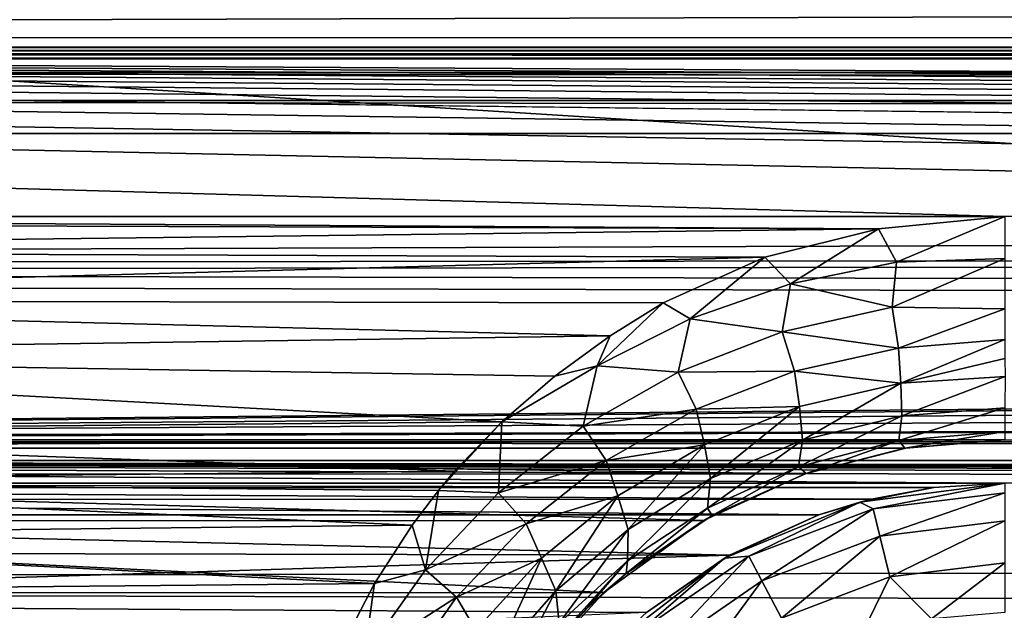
# Model space of a CAD drawing. Header units: metres. Extents: x -95 to 103, y -12 to 12.
# Tile 77 of 256: x -81.48 to -79.2, y 8.15 to 9.51. Entities that reach past the tile are written whole.
import ezdxf

# ---------------------------------------------------------------- set-up
doc = ezdxf.new("R2010")
doc.units = ezdxf.units.M
doc.layers.add('solid_P74500', color=7, linetype='CONTINUOUS')
doc.layers.add('solid_P74500_01', color=7, linetype='CONTINUOUS')

msp = doc.modelspace()

# ---------------------------------------------------------------- linework, layer by layer
at = {"layer": 'solid_P74500'}
for points in [[(92.5, 10.0152, -7.478519), (-94.018356, 9.477332, -8.150471), (-94.018356, 10.085306, -7.38489)], [(92.5, 10.0152, -7.478519), (92.5, 9.409225, -8.228889), (-94.018356, 9.477332, -8.150471)], [(92.5, 9.169497, 8.495161), (92.5, 9.793223, 7.7681), (-94.018356, 9.577682, 8.03231)], [(-12.2, 5.05, 0.5), (-11.7, 9.776363, 0.5), (-88, 9.776363, 0.5)], [(-12.2, 5.05, 0.5), (-88, 9.776363, 0.5), (-88, 5.05, 0.5)], [(92.5, 9.169497, 8.495161), (-94.018356, 9.577682, 8.03231), (-94.018356, 8.920666, 8.756239)], [(-86.199997, 9.423205, -4.3), (-87.224998, 9.55, -4.3), (-12.775, 9.55, -4.3)], [(-86.199997, 9.423205, -4.3), (-12.775, 9.55, -4.3), (-13.8, 9.423205, -4.3)], [(-74.200005, 9.057376, -8.614751), (-79.200005, 9.057376, -8.614751), (-94.018356, 9.477332, -8.150471)], [(-84.200005, 9.057376, -8.614751), (-94.018356, 9.477332, -8.150471), (-79.200005, 9.057376, -8.614751)], [(-69.200005, 9.057376, -8.614751), (-74.200005, 9.057376, -8.614751), (-94.018356, 9.477332, -8.150471)], [(-64.200005, 9.057376, -8.614751), (-69.200005, 9.057376, -8.614751), (-94.018356, 9.477332, -8.150471)], [(-59.200005, 9.057376, -8.614751), (-64.200005, 9.057376, -8.614751), (-94.018356, 9.477332, -8.150471)], [(-54.200005, 9.057376, -8.614751), (-59.200005, 9.057376, -8.614751), (-94.018356, 9.477332, -8.150471)], [(-49.200005, 9.057376, -8.614751), (-54.200005, 9.057376, -8.614751), (-94.018356, 9.477332, -8.150471)], [(-44.200005, 9.057376, -8.614751), (-49.200005, 9.057376, -8.614751), (-94.018356, 9.477332, -8.150471)], [(-39.200005, 9.057376, -8.614751), (-44.200005, 9.057376, -8.614751), (-94.018356, 9.477332, -8.150471)], [(-34.200005, 9.057376, -8.614751), (-39.200005, 9.057376, -8.614751), (-94.018356, 9.477332, -8.150471)], [(-29.200006, 9.057376, -8.614751), (-34.200005, 9.057376, -8.614751), (-94.018356, 9.477332, -8.150471)], [(-24.200006, 9.057376, -8.614751), (-29.200006, 9.057376, -8.614751), (-94.018356, 9.477332, -8.150471)], [(-19.200006, 9.057376, -8.614751), (-24.200006, 9.057376, -8.614751), (-94.018356, 9.477332, -8.150471)], [(-86.199997, 9.44173, -4.343083), (-13.8, 9.443185, -4.348236), (-13.8, 9.45, -4.4)], [(-86.199997, 9.45, -4.4), (-86.199997, 9.44173, -4.343083), (-13.8, 9.45, -4.4)], [(-86.199997, 9.45, -5), (-86.199997, 9.45, -4.4), (-13.8, 9.45, -4.4)], [(-13.8, 9.45, -5), (-86.199997, 9.45, -5), (-13.8, 9.45, -4.4)], [(-13.8, 9.434836, -5.076392), (-86.199997, 9.434776, -5.076537), (-86.199997, 9.45, -5)], [(-13.8, 9.434836, -5.076392), (-86.199997, 9.45, -5), (-13.8, 9.45, -5)], [(-13.8, 9.443185, -4.348236), (-86.199997, 9.423205, -4.3), (-13.8, 9.423205, -4.3)], [(-86.199997, 9.44173, -4.343083), (-86.199997, 9.423205, -4.3), (-13.8, 9.443185, -4.348236)], [(-13.8, 9.391477, -5.141366), (-86.199997, 9.434776, -5.076537), (-13.8, 9.434836, -5.076392)], [(-13.8, 9.391477, -5.141366), (-86.199997, 9.391366, -5.141477), (-86.199997, 9.434776, -5.076537)], [(-13.8, 9.391477, -5.141366), (-13.8, 9.326537, -5.184776), (-86.199997, 9.391366, -5.141477)], [(-13.8, 9.326537, -5.184776), (-86.199997, 9.326391, -5.184836), (-86.199997, 9.391366, -5.141477)], [(-13.8, 9.326537, -5.184776), (-13.8, 9.25, -5.2), (-86.199997, 9.326391, -5.184836)], [(-13.8, 9.25, -5.2), (-86.199997, 9.25, -5.2), (-86.199997, 9.326391, -5.184836)], [(-13.8, 9.25, -5.2), (-86.995445, 8.535221, -5.2), (-86.199997, 9.25, -5.2)], [(-13.8, 9.25, -5.2), (-13.566045, 9.214799, -5.2), (-86.995445, 8.535221, -5.2)], [(-13.566045, 9.214799, -5.2), (-13.35684, 9.115801, -5.2), (-86.995445, 8.535221, -5.2)], [(92.5, 8.487373, 9.175829), (92.5, 9.169497, 8.495161), (-94.018356, 8.920666, 8.756239)], [(-84.199997, 8.54, -7.701844), (92.5, 9.145422, -6.971025), (-92.5, 8.940191, -7.233159)], [(-13.35684, 9.115801, -5.2), (-13.185196, 8.961563, -5.2), (-86.995445, 8.535221, -5.2)], [(-84.200005, 9.057376, -8.614751), (-79.200005, 9.057376, -8.614751), (-79.493057, 9.02928, -8.644195)], [(-83.960747, 9.043484, -8.629334), (-84.200005, 9.057376, -8.614751), (-79.493057, 9.02928, -8.644195)], [(-83.700356, 8.978143, -8.697296), (-83.960747, 9.043484, -8.629334), (-79.493057, 9.02928, -8.644195)], [(-79.451721, 8.951935, -8.698801), (-79.493057, 9.02928, -8.644195), (-79.200005, 9.057376, -8.614751)], [(-79.199982, 8.960335, -8.682782), (-79.451721, 8.951935, -8.698801), (-79.200005, 9.057376, -8.614751)], [(-83.700356, 8.978143, -8.697296), (-79.493057, 9.02928, -8.644195), (-79.756615, 8.963315, -8.712577)], [(-79.696877, 8.901903, -8.755844), (-79.756615, 8.963315, -8.712577), (-79.493057, 9.02928, -8.644195)], [(-79.451721, 8.951935, -8.698801), (-79.696877, 8.901903, -8.755844), (-79.493057, 9.02928, -8.644195)], [(-83.427826, 8.864437, -8.813158), (-83.700356, 8.978143, -8.697296), (-79.756615, 8.963315, -8.712577)], [(-13.185196, 8.961563, -5.2), (-13.064476, 8.764095, -5.2), (-86.995445, 8.535221, -5.2)], [(-83.427826, 8.864437, -8.813158), (-79.756615, 8.963315, -8.712577), (-79.99247, 8.857634, -8.819996)], [(-79.929535, 8.820606, -8.844933), (-79.99247, 8.857634, -8.819996), (-79.756615, 8.963315, -8.712577)], [(-79.696877, 8.901903, -8.755844), (-79.929535, 8.820606, -8.844933), (-79.756615, 8.963315, -8.712577)], [(-79.461746, 8.847548, -8.731838), (-79.696877, 8.901903, -8.755844), (-79.451721, 8.951935, -8.698801)], [(-79.461746, 8.847548, -8.731838), (-79.451721, 8.951935, -8.698801), (-79.199982, 8.960335, -8.682782)], [(-79.199982, 8.960335, -8.682782), (-79.199966, 8.843924, -8.707972), (-79.461746, 8.847548, -8.731838)], [(92.5, 8.487373, 9.175829), (-94.018356, 8.920666, 8.756239), (-94.018356, 8.209083, 9.426609)], [(-79.716583, 8.790494, -8.803429), (-79.929535, 8.820606, -8.844933), (-79.696877, 8.901903, -8.755844)], [(-79.461746, 8.847548, -8.731838), (-79.716583, 8.790494, -8.803429), (-79.696877, 8.901903, -8.755844)], [(-83.427826, 8.864437, -8.813158), (-79.99247, 8.857634, -8.819996), (-80.115219, 8.781263, -8.896033)], [(-83.21125, 8.735947, -8.940538), (-83.427826, 8.864437, -8.813158), (-80.115219, 8.781263, -8.896033)], [(-80.144966, 8.711357, -8.958886), (-80.115219, 8.781263, -8.896033), (-79.99247, 8.857634, -8.819996)], [(-79.929535, 8.820606, -8.844933), (-80.144966, 8.711357, -8.958886), (-79.99247, 8.857634, -8.819996)], [(-79.446915, 8.752792, -8.725297), (-79.716583, 8.790494, -8.803429), (-79.461746, 8.847548, -8.731838)], [(-79.446915, 8.752792, -8.725297), (-79.461746, 8.847548, -8.731838), (-79.199966, 8.843924, -8.707972)], [(-79.199966, 8.843924, -8.707972), (-79.199959, 8.772922, -8.700407), (-79.446915, 8.752792, -8.725297)], [(-79.957397, 8.697297, -8.913805), (-80.144966, 8.711357, -8.958886), (-79.929535, 8.820606, -8.844933)], [(-79.716583, 8.790494, -8.803429), (-79.957397, 8.697297, -8.913805), (-79.929535, 8.820606, -8.844933)], [(-79.687653, 8.699052, -8.798007), (-79.957397, 8.697297, -8.913805), (-79.716583, 8.790494, -8.803429)], [(-79.446915, 8.752792, -8.725297), (-79.687653, 8.699052, -8.798007), (-79.716583, 8.790494, -8.803429)], [(-83.21125, 8.735947, -8.940538), (-80.115219, 8.781263, -8.896033), (-80.243202, 8.687765, -8.987366)], [(-80.144966, 8.711357, -8.958886), (-80.243202, 8.687765, -8.987366), (-80.115219, 8.781263, -8.896033)], [(-79.441643, 8.671274, -8.694287), (-79.446915, 8.752792, -8.725297), (-79.199959, 8.772922, -8.700407)], [(-79.199959, 8.728601, -8.686563), (-79.441643, 8.671274, -8.694287), (-79.199959, 8.772922, -8.700407)], [(-13.064476, 8.764095, -5.2), (-13.004552, 8.535221, -5.2), (-86.995445, 8.535221, -5.2)], [(-79.441643, 8.671274, -8.694287), (-79.687653, 8.699052, -8.798007), (-79.446915, 8.752792, -8.725297)], [(-83.21125, 8.735947, -8.940538), (-80.243202, 8.687765, -8.987366), (-80.366447, 8.581667, -9.088729)], [(-83.009827, 8.558819, -9.110249), (-83.21125, 8.735947, -8.940538), (-80.366447, 8.581667, -9.088729)], [(-79.199959, 8.728601, -8.686563), (-79.199951, 8.687284, -8.666237), (-79.441643, 8.671274, -8.694287)], [(-80.144966, 8.711357, -8.958886), (-80.366447, 8.581667, -9.088729), (-80.243202, 8.687765, -8.987366)], [(-80.17762, 8.571609, -9.052834), (-80.366447, 8.581667, -9.088729), (-80.144966, 8.711357, -8.958886)], [(-79.957397, 8.697297, -8.913805), (-80.17762, 8.571609, -9.052834), (-80.144966, 8.711357, -8.958886)], [(-79.91555, 8.611007, -8.909893), (-80.17762, 8.571609, -9.052834), (-79.957397, 8.697297, -8.913805)], [(-79.687653, 8.699052, -8.798007), (-79.91555, 8.611007, -8.909893), (-79.957397, 8.697297, -8.913805)], [(-79.676208, 8.617039, -8.770586), (-79.91555, 8.611007, -8.909893), (-79.687653, 8.699052, -8.798007)], [(-79.441643, 8.671274, -8.694287), (-79.676208, 8.617039, -8.770586), (-79.687653, 8.699052, -8.798007)], [(-79.439163, 8.595643, -8.634041), (-79.441643, 8.671274, -8.694287), (-79.199951, 8.687284, -8.666237)], [(-79.199959, 8.614271, -8.605644), (-79.439163, 8.595643, -8.634041), (-79.199951, 8.687284, -8.666237)], [(-79.669052, 8.539704, -8.712976), (-79.676208, 8.617039, -8.770586), (-79.441643, 8.671274, -8.694287)], [(-79.439163, 8.595643, -8.634041), (-79.669052, 8.539704, -8.712976), (-79.441643, 8.671274, -8.694287)], [(-79.91555, 8.611007, -8.909893), (-80.124184, 8.491942, -9.050558), (-80.17762, 8.571609, -9.052834)], [(-79.896744, 8.528881, -8.887128), (-80.124184, 8.491942, -9.050558), (-79.91555, 8.611007, -8.909893)], [(-79.676208, 8.617039, -8.770586), (-79.896744, 8.528881, -8.887128), (-79.91555, 8.611007, -8.909893)], [(-79.882225, 8.450442, -8.832457), (-79.896744, 8.528881, -8.887128), (-79.676208, 8.617039, -8.770586)], [(-79.669052, 8.539704, -8.712976), (-79.882225, 8.450442, -8.832457), (-79.676208, 8.617039, -8.770586)], [(-79.445946, 8.538467, -8.544914), (-79.439163, 8.595643, -8.634041), (-79.199959, 8.614271, -8.605644)], [(-79.199966, 8.559706, -8.514988), (-79.445946, 8.538467, -8.544914), (-79.199959, 8.614271, -8.605644)], [(-83.009827, 8.558819, -9.110249), (-80.366447, 8.581667, -9.088729), (-80.475739, 8.467224, -9.19544)], [(-80.366447, 8.581667, -9.088729), (-80.512749, 8.422978, -9.235986), (-80.475739, 8.467224, -9.19544)], [(-80.373718, 8.417471, -9.212131), (-80.512749, 8.422978, -9.235986), (-80.366447, 8.581667, -9.088729)], [(-80.17762, 8.571609, -9.052834), (-80.373718, 8.417471, -9.212131), (-80.366447, 8.581667, -9.088729)], [(-79.678604, 8.477234, -8.627752), (-79.669052, 8.539704, -8.712976), (-79.439163, 8.595643, -8.634041)], [(-79.445946, 8.538467, -8.544914), (-79.678604, 8.477234, -8.627752), (-79.439163, 8.595643, -8.634041)], [(-82.906006, 8.443342, -9.217374), (-83.009827, 8.558819, -9.110249), (-80.475739, 8.467224, -9.19544)], [(-80.124184, 8.491942, -9.050558), (-80.373718, 8.417471, -9.212131), (-80.17762, 8.571609, -9.052834)], [(-79.199966, 8.559706, -8.514988), (-79.432388, 8.520578, -8.433332), (-79.445946, 8.538467, -8.544914)], [(-79.199966, 8.559706, -8.514988), (-79.199997, 8.54, -8.407997), (-79.432388, 8.520578, -8.433332)], [(-83.969208, 8.520817, -7.723062), (-79.199997, 8.54, -7.701844), (-84.199997, 8.54, -7.701844)], [(-83.969208, 8.520817, -7.723062), (-79.429855, 8.520978, -7.722884), (-79.199997, 8.54, -7.701844)], [(-79.889435, 8.382146, -8.751585), (-79.882225, 8.450442, -8.832457), (-79.669052, 8.539704, -8.712976)], [(-79.678604, 8.477234, -8.627752), (-79.889435, 8.382146, -8.751585), (-79.669052, 8.539704, -8.712976)], [(-79.445946, 8.538467, -8.544914), (-79.660843, 8.461979, -8.506461), (-79.678604, 8.477234, -8.627752)], [(-79.445946, 8.538467, -8.544914), (-79.432388, 8.520578, -8.433332), (-79.660843, 8.461979, -8.506461)], [(-79.432388, 8.520578, -8.433332), (-79.199997, 8.54, -8.407997), (-79.429855, 8.520978, -7.722884)], [(-79.199997, 8.54, -8.407997), (-79.199997, 8.54, -7.701844), (-79.429855, 8.520978, -7.722884)], [(-87, 8.49261, -5.204592), (-86.995445, 8.535221, -5.2), (-13, 8.492611, -5.204592)], [(-86.995445, 8.535221, -5.2), (-13.004552, 8.535221, -5.2), (-13, 8.492611, -5.204592)], [(-83.969208, 8.520817, -7.723062), (-79.663185, 8.461158, -7.788376), (-79.429855, 8.520978, -7.722884)], [(-83.969208, 8.520817, -7.723062), (-83.73526, 8.460627, -7.788954), (-79.663185, 8.461158, -7.788376)], [(-79.896744, 8.528881, -8.887128), (-80.097191, 8.410545, -9.032645), (-80.124184, 8.491942, -9.050558)], [(-80.07357, 8.332653, -8.980428), (-80.097191, 8.410545, -9.032645), (-79.896744, 8.528881, -8.887128)], [(-79.882225, 8.450442, -8.832457), (-80.07357, 8.332653, -8.980428), (-79.896744, 8.528881, -8.887128)], [(-79.432388, 8.520578, -8.433332), (-79.429855, 8.520978, -7.722884), (-79.663185, 8.461158, -7.788376)], [(-79.660843, 8.461979, -8.506461), (-79.432388, 8.520578, -8.433332), (-79.663185, 8.461158, -7.788376)], [(-44.200001, 8.44, -5.224123), (-87, 8.49261, -5.204592), (-13, 8.492611, -5.204592)], [(-87, 8.49261, -5.204592), (-79.199997, 8.44, -5.224123), (-84.199997, 8.44, -5.224123)], [(-87, 8.49261, -5.204592), (-74.199997, 8.44, -5.224123), (-79.199997, 8.44, -5.224123)], [(-87, 8.49261, -5.204592), (-69.199997, 8.44, -5.224123), (-74.199997, 8.44, -5.224123)], [(-87, 8.49261, -5.204592), (-64.199997, 8.44, -5.224123), (-69.199997, 8.44, -5.224123)], [(-87, 8.49261, -5.204592), (-59.200001, 8.44, -5.224123), (-64.199997, 8.44, -5.224123)], [(-87, 8.49261, -5.204592), (-54.200001, 8.44, -5.224123), (-59.200001, 8.44, -5.224123)], [(-87, 8.49261, -5.204592), (-49.200001, 8.44, -5.224123), (-54.200001, 8.44, -5.224123)], [(-87, 8.49261, -5.204592), (-44.200001, 8.44, -5.224123), (-49.200001, 8.44, -5.224123)], [(-80.124184, 8.491942, -9.050558), (-80.310074, 8.34565, -9.211479), (-80.373718, 8.417471, -9.212131)], [(-80.097191, 8.410545, -9.032645), (-80.310074, 8.34565, -9.211479), (-80.124184, 8.491942, -9.050558)], [(92.5, 7.752533, 9.805175), (92.5, 8.487373, 9.175829), (-94.018356, 8.209083, 9.426609)], [(-79.678604, 8.477234, -8.627752), (-79.87854, 8.364573, -8.626897), (-79.889435, 8.382146, -8.751585)], [(-79.678604, 8.477234, -8.627752), (-79.660843, 8.461979, -8.506461), (-79.87854, 8.364573, -8.626897)], [(-83.73526, 8.460627, -7.788954), (-79.89901, 8.353099, -7.904159), (-79.663185, 8.461158, -7.788376)], [(-83.73526, 8.460627, -7.788954), (-83.499878, 8.352461, -7.904833), (-79.89901, 8.353099, -7.904159)], [(-82.906006, 8.443342, -9.217374), (-80.475739, 8.467224, -9.19544), (-80.512749, 8.422978, -9.235986)], [(-80.074623, 8.259929, -8.903189), (-80.07357, 8.332653, -8.980428), (-79.882225, 8.450442, -8.832457)], [(-79.889435, 8.382146, -8.751585), (-80.074623, 8.259929, -8.903189), (-79.882225, 8.450442, -8.832457)], [(-79.87854, 8.364573, -8.626897), (-79.663185, 8.461158, -7.788376), (-79.89901, 8.353099, -7.904159)], [(-79.87854, 8.364573, -8.626897), (-79.660843, 8.461979, -8.506461), (-79.663185, 8.461158, -7.788376)], [(-79.364891, 8.429509, -5.230221), (-84.032898, 8.429217, -5.230403), (-84.199997, 8.44, -5.224123)], [(-79.199997, 8.44, -5.224123), (-79.364891, 8.429509, -5.230221), (-84.199997, 8.44, -5.224123)], [(-79.364891, 8.429509, -5.230221), (-79.509514, 8.402635, -5.250264), (-84.032898, 8.429217, -5.230403)], [(-79.509514, 8.402635, -5.250264), (-83.88903, 8.402259, -5.250598), (-84.032898, 8.429217, -5.230403)], [(-82.906006, 8.443342, -9.217374), (-80.512749, 8.422978, -9.235986), (-80.574173, 8.342347, -9.30888)], [(-82.810066, 8.317733, -9.33088), (-82.906006, 8.443342, -9.217374), (-80.574173, 8.342347, -9.30888)], [(-80.543549, 8.238771, -9.384665), (-80.574173, 8.342347, -9.30888), (-80.512749, 8.422978, -9.235986)], [(-80.373718, 8.417471, -9.212131), (-80.543549, 8.238771, -9.384665), (-80.512749, 8.422978, -9.235986)], [(-79.536469, 8.395703, -11.5), (-79.364891, 8.429509, -5.230221), (-79.199997, 8.44, -5.224123)], [(-79.536469, 8.395703, -11.5), (-79.199997, 8.44, -5.224123), (-79.199997, 8.44, -11.5)], [(-79.505669, 8.380139, -11.614588), (-79.536469, 8.395703, -11.5), (-79.199997, 8.44, -11.5)], [(-79.536469, 8.395703, -11.5), (-79.509514, 8.402635, -5.250264), (-79.364891, 8.429509, -5.230221)], [(-79.199997, 8.417253, -11.614588), (-79.505669, 8.380139, -11.614588), (-79.199997, 8.44, -11.5)], [(-79.509514, 8.402635, -5.250264), (-79.63176, 8.366207, -5.293069), (-83.88903, 8.402259, -5.250598)], [(-83.88903, 8.402259, -5.250598), (-79.63176, 8.366207, -5.293069), (-83.768242, 8.366207, -5.293069)], [(-80.310074, 8.34565, -9.211479), (-80.543549, 8.238771, -9.384665), (-80.373718, 8.417471, -9.212131)], [(-80.097191, 8.410545, -9.032645), (-80.274475, 8.266009, -9.1982), (-80.310074, 8.34565, -9.211479)], [(-80.240913, 8.190633, -9.147759), (-80.274475, 8.266009, -9.1982), (-80.097191, 8.410545, -9.032645)], [(-80.07357, 8.332653, -8.980428), (-80.240913, 8.190633, -9.147759), (-80.097191, 8.410545, -9.032645)], [(-79.536469, 8.395703, -11.5), (-79.63176, 8.366207, -5.293069), (-79.509514, 8.402635, -5.250264)], [(-79.490105, 8.316991, -11.712049), (-79.505669, 8.380139, -11.614588), (-79.199997, 8.417253, -11.614588)], [(-79.490105, 8.316991, -11.712049), (-79.199997, 8.417253, -11.614588), (-79.199997, 8.352216, -11.712049)], [(-79.889435, 8.382146, -8.751585), (-79.87854, 8.364573, -8.626897), (-80.077797, 8.230629, -8.78609)], [(-79.889435, 8.382146, -8.751585), (-80.077797, 8.230629, -8.78609), (-80.074623, 8.259929, -8.903189)], [(-79.536469, 8.395703, -11.5), (-79.849998, 8.265833, -11.5), (-79.63176, 8.366207, -5.293069)], [(-79.793571, 8.270952, -11.614588), (-79.849998, 8.265833, -11.5), (-79.536469, 8.395703, -11.5)], [(-79.505669, 8.380139, -11.614588), (-79.793571, 8.270952, -11.614588), (-79.536469, 8.395703, -11.5)], [(-79.763344, 8.213364, -11.712049), (-79.793571, 8.270952, -11.614588), (-79.505669, 8.380139, -11.614588)], [(-79.490105, 8.316991, -11.712049), (-79.763344, 8.213364, -11.712049), (-79.505669, 8.380139, -11.614588)], [(-83.768242, 8.366207, -5.293069), (-79.63176, 8.366207, -5.293069), (-79.838211, 8.272575, -5.438244)], [(-83.575996, 8.280447, -5.426181), (-83.768242, 8.366207, -5.293069), (-79.838211, 8.272575, -5.438244)], [(-80.077797, 8.230629, -8.78609), (-79.87854, 8.364573, -8.626897), (-79.89901, 8.353099, -7.904159)], [(-79.849998, 8.265833, -11.5), (-79.838211, 8.272575, -5.438244), (-79.63176, 8.366207, -5.293069)], [(-83.499878, 8.352461, -7.904833), (-80.130051, 8.186581, -8.076503), (-79.89901, 8.353099, -7.904159)], [(-83.499878, 8.352461, -7.904833), (-83.269226, 8.185938, -8.077154), (-80.130051, 8.186581, -8.076503)], [(-82.810066, 8.317733, -9.33088), (-80.574173, 8.342347, -9.30888), (-80.661537, 8.207409, -9.428066)], [(-80.543549, 8.238771, -9.384665), (-80.661537, 8.207409, -9.428066), (-80.574173, 8.342347, -9.30888)], [(-80.310074, 8.34565, -9.211479), (-80.471039, 8.175805, -9.385549), (-80.543549, 8.238771, -9.384665)], [(-80.274475, 8.266009, -9.1982), (-80.471039, 8.175805, -9.385549), (-80.310074, 8.34565, -9.211479)], [(-80.233376, 8.115582, -9.073152), (-80.240913, 8.190633, -9.147759), (-80.07357, 8.332653, -8.980428)], [(-80.074623, 8.259929, -8.903189), (-80.233376, 8.115582, -9.073152), (-80.07357, 8.332653, -8.980428)], [(-80.077797, 8.230629, -8.78609), (-79.89901, 8.353099, -7.904159), (-80.130051, 8.186581, -8.076503)], [(-79.490105, 8.316991, -11.712049), (-79.199997, 8.352216, -11.712049), (-79.466789, 8.222411, -11.777164)], [(-79.199997, 8.352216, -11.712049), (-79.199997, 8.254805, -11.777164), (-79.466789, 8.222411, -11.777164)], [(-82.728516, 8.18801, -9.444919), (-82.810066, 8.317733, -9.33088), (-80.661537, 8.207409, -9.428066)], [(-79.490105, 8.316991, -11.712049), (-79.718079, 8.12711, -11.777164), (-79.763344, 8.213364, -11.712049)], [(-79.490105, 8.316991, -11.712049), (-79.466789, 8.222411, -11.777164), (-79.718079, 8.12711, -11.777164)], [(-83.395798, 8.161398, -5.603641), (-83.575996, 8.280447, -5.426181), (-79.838211, 8.272575, -5.438244)], [(-83.395798, 8.161398, -5.603641), (-79.838211, 8.272575, -5.438244), (-80.031166, 8.13967, -5.635225)], [(-80.274475, 8.266009, -9.1982), (-80.426727, 8.098949, -9.376516), (-80.471039, 8.175805, -9.385549)], [(-80.383156, 8.028093, -9.327198), (-80.426727, 8.098949, -9.376516), (-80.274475, 8.266009, -9.1982)], [(-80.240913, 8.190633, -9.147759), (-80.383156, 8.028093, -9.327198), (-80.274475, 8.266009, -9.1982)], [(-79.849998, 8.265833, -11.5), (-80.11924, 8.059238, -11.5), (-80.031166, 8.13967, -5.635225)], [(-80.046974, 8.096038, -11.614588), (-80.11924, 8.059238, -11.5), (-79.849998, 8.265833, -11.5)], [(-79.793571, 8.270952, -11.614588), (-80.046974, 8.096038, -11.614588), (-79.849998, 8.265833, -11.5)], [(-80.003845, 8.047357, -11.712049), (-80.046974, 8.096038, -11.614588), (-79.793571, 8.270952, -11.614588)], [(-79.849998, 8.265833, -11.5), (-80.031166, 8.13967, -5.635225), (-79.838211, 8.272575, -5.438244)], [(-79.763344, 8.213364, -11.712049), (-80.003845, 8.047357, -11.712049), (-79.793571, 8.270952, -11.614588)], [(-80.074623, 8.259929, -8.903189), (-80.169182, 8.15029, -8.879545), (-80.255081, 8.060224, -8.98037)], [(-80.074623, 8.259929, -8.903189), (-80.255081, 8.060224, -8.98037), (-80.233376, 8.115582, -9.073152)], [(-80.074623, 8.259929, -8.903189), (-80.077797, 8.230629, -8.78609), (-80.169182, 8.15029, -8.879545)], [(-79.466789, 8.222411, -11.777164), (-79.199997, 8.254805, -11.777164), (-79.370331, 8.125382, -11.8)], [(-79.199997, 8.254805, -11.777164), (-79.199997, 8.14, -11.8), (-79.370331, 8.125382, -11.8)], [(-80.543549, 8.238771, -9.384665), (-80.685516, 8.038312, -9.565678), (-80.661537, 8.207409, -9.428066)], [(-80.471039, 8.175805, -9.385549), (-80.685516, 8.038312, -9.565678), (-80.543549, 8.238771, -9.384665)], [(-80.169182, 8.15029, -8.879545), (-80.077797, 8.230629, -8.78609), (-80.130051, 8.186581, -8.076503)], [(-79.718079, 8.12711, -11.777164), (-79.466789, 8.222411, -11.777164), (-79.535683, 8.081974, -11.8)], [(-79.466789, 8.222411, -11.777164), (-79.370331, 8.125382, -11.8), (-79.535683, 8.081974, -11.8)], [(92.5, 7.752533, 9.805175), (-94.018356, 8.209083, 9.426609), (-94.018356, 7.447287, 10.039319)], [(-82.728516, 8.18801, -9.444919), (-80.661537, 8.207409, -9.428066), (-80.735619, 8.064089, -9.550941)], [(-80.685516, 8.038312, -9.565678), (-80.735619, 8.064089, -9.550941), (-80.661537, 8.207409, -9.428066)], [(-79.763344, 8.213364, -11.712049), (-79.939255, 7.974443, -11.777164), (-80.003845, 8.047357, -11.712049)], [(-79.763344, 8.213364, -11.712049), (-79.718079, 8.12711, -11.777164), (-79.939255, 7.974443, -11.777164)], [(-83.269226, 8.185938, -8.077154), (-80.338188, 7.955187, -8.304517), (-80.130051, 8.186581, -8.076503)], [(-83.269226, 8.185938, -8.077154), (-83.061371, 7.95457, -8.305107), (-80.338188, 7.955187, -8.304517)], [(-82.657784, 8.05173, -9.561361), (-82.728516, 8.18801, -9.444919), (-80.735619, 8.064089, -9.550941)], [(-80.471039, 8.175805, -9.385549), (-80.605492, 7.985066, -9.567982), (-80.685516, 8.038312, -9.565678)], [(-80.426727, 8.098949, -9.376516), (-80.605492, 7.985066, -9.567982), (-80.471039, 8.175805, -9.385549)], [(-80.365761, 7.953053, -9.254251), (-80.383156, 8.028093, -9.327198), (-80.240913, 8.190633, -9.147759)], [(-80.233376, 8.115582, -9.073152), (-80.365761, 7.953053, -9.254251), (-80.240913, 8.190633, -9.147759)], [(-80.169182, 8.15029, -8.879545), (-80.130051, 8.186581, -8.076503), (-80.338188, 7.955187, -8.304517)], [(-83.228165, 8.003443, -5.827108), (-83.395798, 8.161398, -5.603641), (-80.031166, 8.13967, -5.635225)], [(-80.255081, 8.060224, -8.98037), (-80.169182, 8.15029, -8.879545), (-80.338188, 7.955187, -8.304517)]]:
    msp.add_3dface(points, dxfattribs=at)
at = {"layer": 'solid_P74500_01'}
for points in [[(-90.699997, 9.904712, -5.843516), (92.5, 9.145422, -6.971025), (92.5, 10.103848, -5.491487)], [(-92.5, 8.940191, 7.233159), (-92.5, 9.904712, 5.843516), (92.5, 9.641595, 6.268019)], [(-90.699997, 9.904712, -5.843516), (-92.5, 8.940191, -7.233159), (92.5, 9.145422, -6.971025)], [(-92.5, 8.940191, 7.233159), (92.5, 9.641595, 6.268019), (92.5, 8.572252, 7.665731)], [(-19.200006, 9.057376, -8.614751), (-94.018356, 9.477332, -8.150471), (92.5, 9.409225, -8.228889)], [(-84.199997, 8.54, -7.701844), (-79.199997, 8.54, -7.701844), (92.5, 9.145422, -6.971025)], [(-92.5, 7.788958, 8.459974), (-92.5, 8.940191, 7.233159), (92.5, 8.572252, 7.665731)], [(-92.5, 7.788958, 8.459974), (92.5, 8.572252, 7.665731), (92.5, 7.29035, 8.893468)]]:
    msp.add_3dface(points, dxfattribs=at)

doc.saveas('drawing.dxf')
